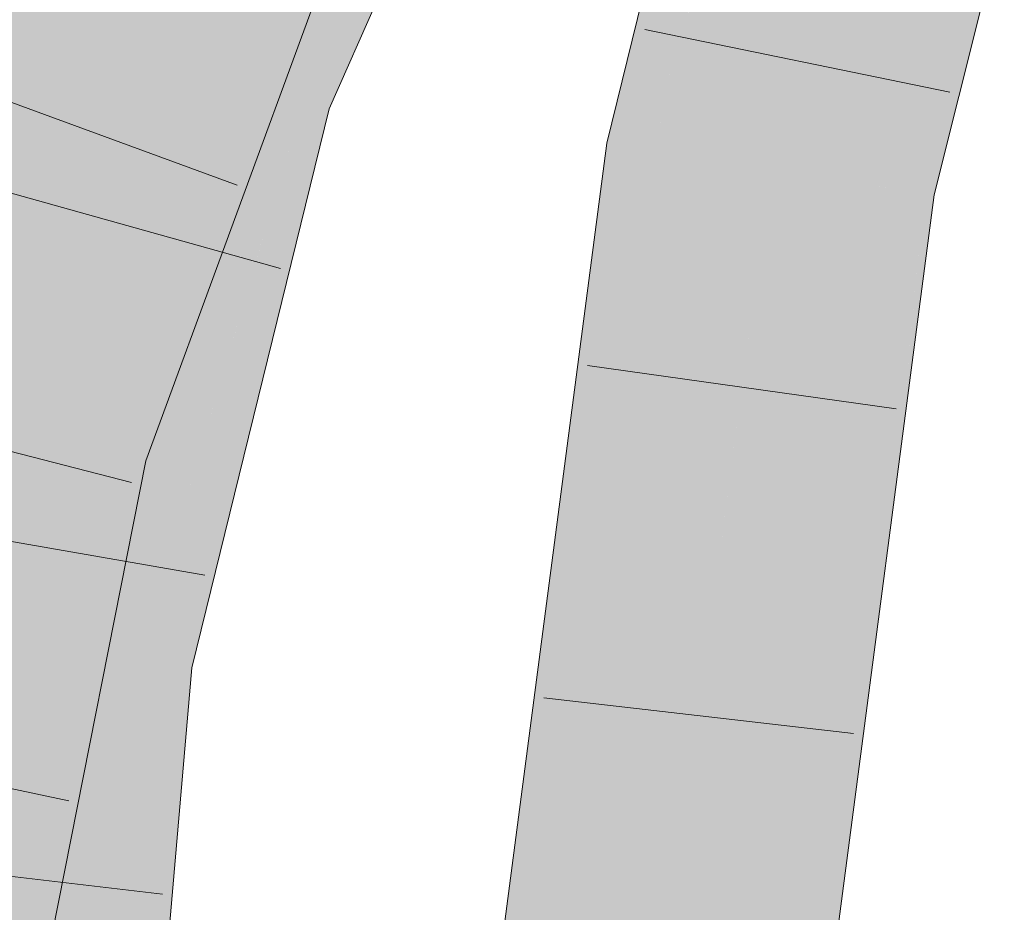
# Model space of a CAD drawing. Extents: x -720 to 300, y 62 to 1162.
# Tile 195 of 256: x 152.669 to 153.412, y 903.135 to 903.809. Entities that reach past the tile are written whole.
import ezdxf

# ---------------------------------------------------------------- set-up
doc = ezdxf.new("R2010")
doc.units = 0
doc.layers.get('0').update_dxf_attribs({"lineweight": 13})
for name, color, linetype, lineweight, true_color in [('E_Leerrohr 25-A06G942U8I', 7, 'Continuous', 9, 0xff8000), ('E_Leerrohr 25-Shading', 7, 'Continuous', 9, 0xff8000), ('E_Leerrohr 32-A06G942W8I', 7, 'Continuous', 9, 0x00b300), ('E_Leerrohr 32-Shading', 7, 'Continuous', 9, 0x00b300)]:
    doc.layers.add(name, color=color, linetype=linetype, lineweight=lineweight, true_color=true_color)

# ---------------------------------------------------------------- blocks, each defined once
blk = doc.blocks.new('Shading-A06G93YB8I', base_point=(231.50783, 857.4585))
at = {"layer": 'E_Leerrohr 25-Shading', "color": 43, "true_color": 0xd7ab7f}
for points in [[(153.17189, 903.95795), (153.11203, 903.7157), (153.15143, 903.72308), (153.14819, 903.71002)], [(153.17189, 903.95795), (153.15143, 903.72308), (153.19122, 903.95233)], [(153.19727, 903.95062), (153.15746, 903.75781), (153.17368, 903.81293), (153.15143, 903.72308)], [(153.19122, 903.95233), (153.15746, 903.75781), (153.19727, 903.95062)], [(153.3853, 903.87128), (153.3768, 903.89844), (153.35135, 903.67792), (153.3228, 903.68243)], [(153.39775, 903.83148), (153.3853, 903.87128), (153.35896, 903.6767), (153.35135, 903.67792)], [(153.01024, 902.93823), (153.04674, 902.93536), (153.11203, 903.7157), (153.14819, 903.71002)], [(153.22298, 902.92157), (153.24908, 903.09308), (153.3228, 903.68243)], [(153.3228, 903.68243), (153.24908, 903.09308), (153.3165, 903.53601)], [(153.30959, 903.37512), (153.33844, 903.67999), (153.3165, 903.53601)], [(153.30959, 903.37512), (153.34109, 903.56714), (153.33844, 903.67999), (153.35135, 903.67792)], [(153.33844, 903.67999), (153.3228, 903.68243), (153.3165, 903.53601)], [(153.35896, 903.6767), (153.35135, 903.67792), (153.33275, 903.47693)], [(153.3067, 903.30811), (153.33275, 903.47693), (153.30959, 903.37512), (153.34109, 903.56714)], [(153.24908, 903.09308), (153.30959, 903.37512), (153.3165, 903.53601)], [(153.33275, 903.47693), (153.3067, 903.30811), (153.32536, 903.42078)], [(153.3067, 903.30811), (153.30481, 903.26416), (153.32536, 903.42078)], [(153.24908, 903.09308), (153.22758, 902.9212), (153.30959, 903.37512), (153.26572, 903.10767)], [(153.26572, 903.10767), (153.3067, 903.30811), (153.30959, 903.37512)], [(153.28447, 903.17383), (153.3067, 903.30811), (153.25537, 903.04462), (153.26572, 903.10767)], [(153.30481, 903.26416), (153.3067, 903.30811), (153.28447, 903.17383)], [(153.30481, 903.26416), (153.25537, 903.04462), (153.25948, 902.9187), (153.23503, 902.92065)]]:
    blk.add_solid(points, dxfattribs=at)
at = {"layer": 'E_Leerrohr 25-Shading', "color": 31, "true_color": 0xfabd7f}
for points in [[(153.14819, 903.71002), (153.2355, 903.69623), (153.20705, 903.94775), (153.29193, 903.9231)], [(153.29193, 903.9231), (153.2355, 903.69623), (153.3768, 903.89844), (153.30147, 903.68579)], [(153.30147, 903.68579), (153.3228, 903.68243), (153.3768, 903.89844)], [(153.04674, 902.93536), (153.13486, 902.92847), (153.14819, 903.71002), (153.2355, 903.69623)], [(153.23239, 903.50433), (153.2355, 903.69623), (153.19878, 903.41608)], [(153.30147, 903.68579), (153.2355, 903.69623), (153.23239, 903.50433)], [(153.32272, 903.68243), (153.30147, 903.68579), (153.22983, 903.3457), (153.23239, 903.50433)], [(153.22298, 902.92157), (153.3228, 903.68243), (153.22983, 903.3457), (153.32272, 903.68243)], [(153.17981, 903.27142), (153.23239, 903.50433), (153.19878, 903.41608)], [(153.17981, 903.27142), (153.18893, 903.19751), (153.23239, 903.50433), (153.22983, 903.3457)], [(153.18893, 903.19751), (153.22298, 902.92157), (153.22983, 903.3457)], [(153.17981, 903.27142), (153.13486, 902.92847), (153.21176, 902.92249)], [(153.18893, 903.19751), (153.17981, 903.27142), (153.18716, 903.1911)], [(153.21176, 902.92249), (153.22298, 902.92157), (153.18716, 903.1911), (153.18893, 903.19751)]]:
    blk.add_solid(points, dxfattribs=at)
at = {"layer": 'E_Leerrohr 32-Shading', "color": 83, "true_color": 0x7fd57f}
for points in [[(153.02873, 904.11603), (152.86932, 903.97327), (152.84651, 903.76056), (152.78427, 903.78156)], [(153.02873, 904.11603), (152.84651, 903.76056), (152.93044, 903.89417)], [(152.86932, 903.97327), (152.85384, 903.98517), (152.78427, 903.78156)], [(152.85109, 903.97705), (152.7005, 903.80975), (152.75667, 903.79083)], [(152.78427, 903.78156), (152.85109, 903.97705), (152.75667, 903.79083)], [(152.70967, 903.94415), (152.55785, 903.52954), (152.73555, 903.93219), (152.64169, 903.50781)], [(152.64169, 903.50781), (152.6434, 903.50732), (152.73555, 903.93219), (152.7899, 903.9071)], [(152.64491, 903.50696), (152.7899, 903.9071), (152.6434, 903.50732)], [(152.64491, 903.50696), (152.7153, 903.62042), (152.7899, 903.9071), (152.79733, 903.8894)], [(152.84651, 903.76056), (152.86804, 903.75336), (152.93044, 903.89417)], [(152.79733, 903.8894), (152.76631, 903.78772), (152.80249, 903.87714)], [(152.83162, 903.80786), (152.87012, 903.86993), (152.80249, 903.87714), (152.80647, 903.88696)], [(152.76631, 903.78772), (152.7153, 903.62042), (152.80249, 903.87714), (152.83162, 903.80786)], [(152.83162, 903.80786), (152.84001, 903.7879), (152.87012, 903.86993)], [(152.78427, 903.78156), (152.7005, 903.80975), (152.66919, 903.5318), (152.63647, 903.54865)], [(152.68567, 903.52332), (152.84001, 903.7879), (152.71527, 903.62036), (152.83162, 903.80786)], [(152.84001, 903.7879), (152.76611, 903.66119), (152.79156, 903.65582)], [(152.78427, 903.78156), (152.66919, 903.5318), (152.77098, 903.72736)], [(152.78427, 903.78156), (152.71695, 903.50726), (152.84651, 903.76056)], [(152.71695, 903.50726), (152.86804, 903.75336), (152.84651, 903.76056)], [(152.86804, 903.75336), (152.71695, 903.50726), (152.74947, 903.32703), (152.67535, 903.33777)], [(152.86804, 903.75336), (152.74947, 903.32703), (152.78307, 903.40747)], [(152.66919, 903.5318), (152.71695, 903.50726), (152.77098, 903.72736)], [(152.79156, 903.65582), (152.76611, 903.66119), (152.67805, 903.49835), (152.68568, 903.52332)], [(152.79156, 903.65582), (152.67805, 903.49835), (152.72896, 903.48517)], [(152.67203, 903.49994), (152.68567, 903.52332), (152.64491, 903.50696), (152.71527, 903.62036)], [(152.59953, 903.39795), (152.70442, 903.51367), (152.66917, 903.5318)], [(152.68568, 903.52332), (152.67203, 903.49994), (152.67805, 903.49835)], [(152.59953, 903.39795), (152.66434, 903.34656), (152.70442, 903.51367), (152.68803, 903.41449)], [(152.67203, 903.49994), (152.64491, 903.50696), (152.62111, 903.39459), (152.64265, 903.50354)], [(152.71695, 903.50726), (152.70442, 903.51367), (152.67535, 903.33777)], [(152.67805, 903.49835), (152.67203, 903.49994), (152.65495, 903.42303), (152.6633, 903.48187)], [(152.67805, 903.49835), (152.65495, 903.42303), (152.66284, 903.42963)], [(152.72896, 903.48517), (152.67805, 903.49835), (152.66284, 903.42963)], [(152.59978, 903.0343), (152.68062, 903.24078), (152.61218, 903.1217), (152.72896, 903.48517)], [(152.62845, 903.23627), (152.61218, 903.1217), (152.72893, 903.48511), (152.72896, 903.48517)], [(152.72893, 903.48511), (152.66284, 903.42963), (152.62845, 903.23627), (152.64349, 903.34235)], [(152.66434, 903.34656), (152.67535, 903.33777), (152.68803, 903.41449)], [(152.74947, 903.32703), (152.76283, 903.32513), (152.78307, 903.40747)], [(152.58788, 903.35046), (152.56149, 903.04694), (152.67535, 903.33777), (152.6476, 903.01855)], [(152.66196, 903.33972), (152.67535, 903.33777), (152.66434, 903.34656)], [(152.67535, 903.33777), (152.6476, 903.01855), (152.74947, 903.32703)], [(152.76283, 903.32513), (152.6476, 903.01855), (152.62965, 902.56628), (152.60831, 902.56677)], [(152.76283, 903.32513), (152.62965, 902.56628), (152.73024, 902.95062)], [(152.6476, 903.01855), (152.76283, 903.32513), (152.74947, 903.32703)], [(152.68062, 903.24078), (152.67099, 903.21619), (152.67567, 903.21582)], [(152.55305, 902.80566), (152.59351, 902.80048), (152.56155, 902.90967), (152.67567, 903.21582)], [(152.56155, 902.90967), (152.67567, 903.21582), (152.56433, 902.94379), (152.67099, 903.21619)]]:
    blk.add_solid(points, dxfattribs=at)
at = {"layer": 'E_Leerrohr 32-Shading', "color": 83, "true_color": 0x7fbd7f}
for points in [[(152.99681, 903.96918), (153.039, 904.06415), (152.90144, 903.78735), (153.00775, 904.0152)], [(152.86804, 903.75336), (152.90138, 903.78717), (152.95644, 903.93488), (153.00775, 904.0152)], [(153.00978, 903.9939), (152.89664, 903.74371), (152.94466, 903.8363), (152.90274, 903.74164)], [(152.99681, 903.96918), (152.89664, 903.74371), (153.00978, 903.9939)], [(152.89664, 903.74371), (152.99681, 903.96918), (152.88321, 903.74823), (152.90144, 903.78735)], [(152.67644, 903.95953), (152.65355, 903.89697), (152.55785, 903.52954), (152.54848, 903.53198)], [(152.67644, 903.95953), (152.55785, 903.52954), (152.70967, 903.94415)], [(152.86804, 903.75336), (152.95644, 903.93488), (152.93044, 903.89417)], [(152.87015, 903.87), (152.84001, 903.7879), (152.87419, 903.8681)], [(152.88126, 903.86487), (152.87419, 903.8681), (152.85501, 903.80365), (152.84001, 903.7879)], [(152.89253, 903.85968), (152.88126, 903.86487), (152.88116, 903.83124), (152.85501, 903.80365)], [(152.81566, 903.65076), (152.89325, 903.82709), (152.88116, 903.83124), (152.90338, 903.85468)], [(152.74136, 903.48193), (152.88116, 903.83124), (152.79156, 903.65582), (152.85501, 903.80365)], [(152.81566, 903.65076), (152.88116, 903.83124), (152.80946, 903.6521)], [(152.81804, 903.65027), (152.86659, 903.75677), (152.81566, 903.65076), (152.89325, 903.82709)], [(152.87105, 903.76654), (152.89325, 903.82709), (152.86665, 903.7569)], [(152.6658, 903.82141), (152.63647, 903.54865), (152.67712, 903.81763)], [(152.63647, 903.54865), (152.7005, 903.80975), (152.67712, 903.81763)], [(152.85501, 903.80365), (152.84001, 903.7879), (152.79156, 903.65582)], [(152.90138, 903.78717), (152.86804, 903.75336), (152.88129, 903.7489)], [(152.88321, 903.74823), (152.90138, 903.78717), (152.88129, 903.7489)], [(152.7605, 903.47699), (152.7644, 903.47595), (152.86665, 903.7569), (152.87105, 903.76654)], [(152.7605, 903.47699), (152.86659, 903.75677), (152.74136, 903.48193), (152.74321, 903.48608)], [(152.88129, 903.7489), (152.86804, 903.75336), (152.84021, 903.60193), (152.78307, 903.40747)], [(152.89664, 903.74371), (152.88321, 903.74823), (152.79576, 903.44293), (152.84007, 903.60144)], [(152.88321, 903.74823), (152.88129, 903.7489), (152.84021, 903.60193)], [(152.87529, 903.63), (152.90274, 903.74164), (152.78104, 903.32245), (152.87424, 903.66205)], [(152.89664, 903.74371), (152.79576, 903.44293), (152.87424, 903.66205)], [(152.87424, 903.66205), (152.90274, 903.74164), (152.89664, 903.74371)], [(152.74136, 903.48193), (152.79156, 903.65582), (152.72896, 903.48517)], [(152.78104, 903.32245), (152.87424, 903.66205), (152.76283, 903.32513), (152.79576, 903.44293)], [(152.74136, 903.48193), (152.81566, 903.65076), (152.80946, 903.6521)], [(152.74321, 903.48608), (152.81804, 903.65027), (152.81566, 903.65076)], [(152.87529, 903.63), (152.78104, 903.32245), (152.7952, 903.32043)], [(152.79906, 903.31989), (152.87529, 903.63), (152.7952, 903.32043)], [(152.84007, 903.60144), (152.78307, 903.40747), (152.79576, 903.44293)], [(152.72896, 903.48517), (152.68062, 903.24078), (152.74136, 903.48193)], [(152.7605, 903.47699), (152.74136, 903.48193), (152.68457, 903.25183), (152.73839, 903.47009)], [(152.73839, 903.47009), (152.68062, 903.24078), (152.68457, 903.25183)], [(152.7605, 903.47699), (152.68457, 903.25183), (152.75244, 903.44238)], [(152.71239, 903.21307), (152.7644, 903.47595), (152.69928, 903.21417), (152.75244, 903.44238)], [(152.75244, 903.44238), (152.7644, 903.47595), (152.7605, 903.47699)], [(152.60268, 902.79932), (152.75244, 903.44238), (152.67567, 903.21582), (152.68457, 903.25183)], [(152.79576, 903.44293), (152.78307, 903.40747), (152.76283, 903.32513)], [(152.76283, 903.32513), (152.73024, 902.95062), (152.78104, 903.32245)], [(152.78137, 903.32245), (152.78104, 903.32245), (152.75417, 903.07892), (152.73024, 902.95062)], [(152.7952, 903.32043), (152.78137, 903.32245), (152.78769, 903.25885), (152.75417, 903.07892)], [(152.78128, 903.1156), (152.79906, 903.31989), (152.70302, 902.56458), (152.78769, 903.25885)], [(152.78769, 903.25885), (152.79906, 903.31989), (152.7952, 903.32043)], [(152.70302, 902.56458), (152.78769, 903.25885), (152.69667, 902.5647), (152.75417, 903.07892)], [(152.68457, 903.25183), (152.68062, 903.24078), (152.67567, 903.21582)], [(152.60268, 902.79932), (152.67567, 903.21582), (152.59351, 902.80048)], [(152.60268, 902.79932), (152.67984, 903.04865), (152.69928, 903.21417), (152.71239, 903.21307)]]:
    blk.add_solid(points, dxfattribs=at)
blk = doc.blocks.new('Referenz-A06G942Y8I')
at = {"layer": 'E_Leerrohr 25-A06G942U8I', "linetype": 'Continuous', "ltscale": 0.13}
for p, q in [((153.11203, 903.71572), (153.17189, 903.95797)), ((153.35897, 903.67673), (153.41196, 903.8882)), ((153.37089, 903.75418), (153.14066, 903.80132)), ((153.01023, 902.93824), (153.11203, 903.71572)), ((153.25947, 902.91872), (153.35897, 903.67673)), ((153.33028, 903.51526), (153.09757, 903.54801)), ((153.29816, 903.27034), (153.0647, 903.29718))]:
    blk.add_line(p, q, dxfattribs=at)
at = {"layer": 'E_Leerrohr 32-A06G942W8I', "linetype": 'Continuous', "ltscale": 0.13}
for p, q in [((152.90273, 903.74165), (153.06031, 904.09751)), ((152.7644, 903.47597), (152.90338, 903.85465)), ((152.83328, 903.68397), (152.61261, 903.76477)), ((152.79906, 903.31987), (152.90273, 903.74165)), ((152.86583, 903.62115), (152.63949, 903.68437)), ((152.75358, 903.45972), (152.52591, 903.51796)), ((152.62982, 902.79585), (152.7644, 903.47597)), ((152.80881, 903.38972), (152.57733, 903.43022)), ((152.73327, 902.56385), (152.79906, 903.31987)), ((152.70626, 903.21957), (152.47623, 903.26761)), ((152.77683, 903.1491), (152.54343, 903.17644))]:
    blk.add_line(p, q, dxfattribs=at)

msp = doc.modelspace()

# ---------------------------------------------------------------- block references
at = {"color": 8, "lineweight": 25, "ltscale": 0.25, "true_color": 0x808080}
msp.add_blockref('Referenz-A06G942Y8I', (0, 0), dxfattribs=at)
msp.add_blockref('Shading-A06G93YB8I', (231.50783, 857.4585))

doc.saveas('drawing.dxf')
